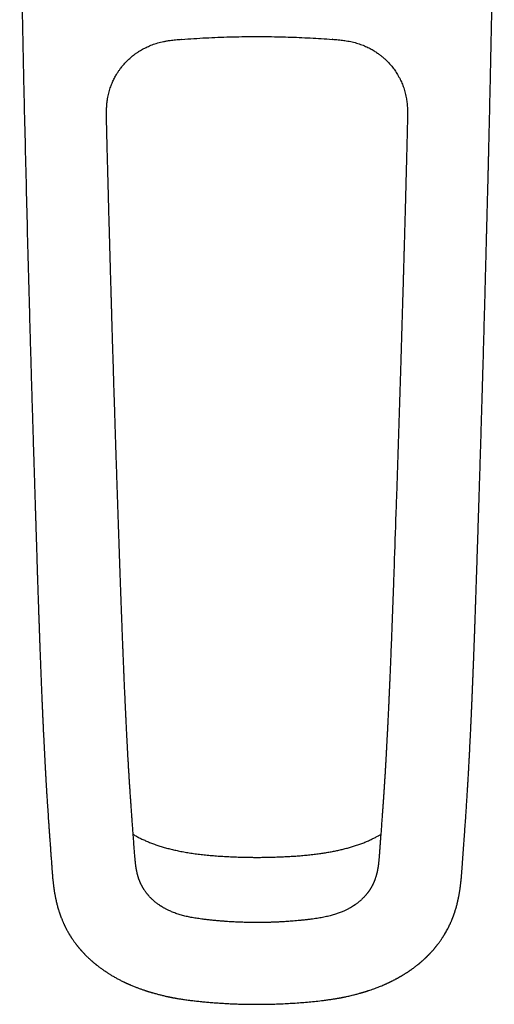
# Model space of a CAD drawing. Header units: millimetres. Extents: x 8 to 763, y 12 to 958.
# Tile 1 of 35: x 291 to 338, y 329 to 427. Entities that reach past the tile are written whole.
import ezdxf

# ---------------------------------------------------------------- set-up
doc = ezdxf.new("R2010")
doc.units = ezdxf.units.MM

msp = doc.modelspace()

# ---------------------------------------------------------------- linework, layer by layer
at = {"color": 7, "linetype": 'Continuous', "lineweight": 30}
for p, q in [((306.738, 424.615), (306.743, 424.61)), ((321.645, 424.616), (321.64, 424.61)), ((329.069, 416.444), (329.068, 416.444)), ((302.1, 343.947), (302.099, 343.952)), ((326.284, 343.952), (326.284, 343.948)), ((334.475, 342.653), (334.475, 342.656)), ((308.868, 337.597), (308.869, 337.597)), ((319.514, 337.597), (319.513, 337.597)), ((307.629, 329.575), (307.628, 329.575)), ((320.754, 329.575), (320.754, 329.575))]:
    msp.add_line(p, q, dxfattribs=at)
for points, knots in [([(290.723, 441.601), (290.727, 441.328), (290.736, 440.709), (290.751, 439.737), (290.767, 438.68), (290.785, 437.59), (290.803, 436.466), (290.823, 435.309), (290.843, 434.134), (290.864, 432.942), (290.886, 431.733), (290.908, 430.507), (290.931, 429.264), (290.955, 428.004), (290.98, 426.727), (291.006, 425.432), (291.032, 424.121), (291.06, 422.818), (291.087, 421.524), (291.115, 420.24), (291.143, 418.941), (291.173, 417.627), (291.193, 416.746), (291.204, 416.303)], [0, 0, 0, 0, 0.032284, 0.073435, 0.115203, 0.157589, 0.202656, 0.2484, 0.294823, 0.341924, 0.389704, 0.438161, 0.487298, 0.537114, 0.58761, 0.638786, 0.690641, 0.743176, 0.793332, 0.844092, 0.895457, 0.947426, 1, 1, 1, 1]), ([(337.179, 416.303), (337.189, 416.752), (337.21, 417.644), (337.24, 418.974), (337.269, 420.288), (337.297, 421.587), (337.324, 422.871), (337.35, 424.138), (337.376, 425.39), (337.401, 426.646), (337.425, 427.905), (337.449, 429.167), (337.473, 430.411), (337.495, 431.638), (337.517, 432.849), (337.538, 434.042), (337.558, 435.218), (337.578, 436.377), (337.596, 437.518), (337.614, 438.643), (337.632, 439.751), (337.647, 440.734), (337.656, 441.349), (337.66, 441.601)], [0, 0, 0, 0, 0.053222, 0.105824, 0.157806, 0.209169, 0.259912, 0.310036, 0.35954, 0.408425, 0.458974, 0.508842, 0.558032, 0.606543, 0.654375, 0.701528, 0.748004, 0.793801, 0.838921, 0.883362, 0.927126, 0.970212, 1, 1, 1, 1]), ([(299.314, 416.444), (299.312, 416.546), (299.307, 416.745), (299.303, 417.036), (299.303, 417.312), (299.308, 417.576), (299.318, 417.827), (299.334, 418.067), (299.355, 418.296), (299.382, 418.517), (299.418, 418.758), (299.467, 419.018), (299.529, 419.293), (299.6, 419.554), (299.677, 419.8), (299.761, 420.036), (299.85, 420.262), (299.945, 420.477), (300.041, 420.677), (300.138, 420.863), (300.234, 421.034), (300.326, 421.189), (300.414, 421.329), (300.497, 421.454), (300.578, 421.571), (300.663, 421.688), (300.758, 421.813), (300.865, 421.949), (300.987, 422.094), (301.122, 422.245), (301.27, 422.402), (301.433, 422.564), (301.607, 422.725), (301.793, 422.886), (301.989, 423.044), (302.201, 423.202), (302.429, 423.359), (302.656, 423.502), (302.881, 423.633), (303.102, 423.75), (303.334, 423.863), (303.577, 423.971), (303.831, 424.072), (304.098, 424.165), (304.374, 424.251), (304.661, 424.328), (304.959, 424.395), (305.27, 424.454), (305.572, 424.5), (305.862, 424.536), (306.142, 424.565), (306.435, 424.592), (306.635, 424.607), (306.738, 424.614)], [0, 0, 0, 0, 0.0244846, 0.0476602, 0.0696797, 0.0906847, 0.1108063, 0.1298266, 0.1482023, 0.165961, 0.1831329, 0.2067025, 0.2292093, 0.250719, 0.2712817, 0.2909107, 0.3107165, 0.3294861, 0.3472242, 0.3639338, 0.3796172, 0.3942756, 0.4071583, 0.4191307, 0.4302052, 0.4415044, 0.4537568, 0.4677949, 0.482909, 0.4991018, 0.5163667, 0.5346892, 0.5540689, 0.5733095, 0.5934901, 0.6146106, 0.6366715, 0.6596732, 0.6790362, 0.6990203, 0.7196268, 0.7408571, 0.7627204, 0.7852579, 0.8085226, 0.8320845, 0.8564618, 0.8817165, 0.9079753, 0.9294748, 0.9518829, 0.9753412, 1, 1, 1, 1]), ([(306.743, 424.609), (307.139, 424.637), (307.932, 424.693), (309.123, 424.759), (310.315, 424.813), (311.507, 424.851), (312.7, 424.876), (313.893, 424.887), (315.053, 424.883), (316.179, 424.867), (317.273, 424.84), (318.366, 424.8), (319.458, 424.749), (320.549, 424.686), (321.276, 424.635), (321.64, 424.609)], [0, 0, 0, 0, 0.080005, 0.160007, 0.240008, 0.320006, 0.400003, 0.48, 0.559996, 0.633327, 0.706658, 0.779991, 0.853325, 0.926662, 1, 1, 1, 1]), ([(321.645, 424.614), (321.745, 424.607), (321.942, 424.592), (322.228, 424.566), (322.5, 424.538), (322.759, 424.506), (323.031, 424.467), (323.314, 424.417), (323.608, 424.355), (323.892, 424.283), (324.168, 424.203), (324.434, 424.114), (324.686, 424.019), (324.922, 423.92), (325.149, 423.815), (325.365, 423.706), (325.571, 423.593), (325.762, 423.48), (325.938, 423.368), (326.1, 423.258), (326.246, 423.154), (326.378, 423.055), (326.495, 422.962), (326.606, 422.871), (326.716, 422.777), (326.833, 422.672), (326.959, 422.554), (327.094, 422.42), (327.234, 422.274), (327.379, 422.113), (327.527, 421.937), (327.674, 421.75), (327.819, 421.552), (327.96, 421.343), (328.1, 421.118), (328.237, 420.878), (328.36, 420.639), (328.471, 420.403), (328.569, 420.173), (328.66, 419.931), (328.745, 419.678), (328.822, 419.414), (328.89, 419.139), (328.944, 418.874), (328.986, 418.62), (329.018, 418.379), (329.044, 418.129), (329.062, 417.872), (329.074, 417.607), (329.079, 417.333), (329.079, 417.049), (329.075, 416.751), (329.071, 416.548), (329.068, 416.444)], [0, 0, 0, 0, 0.024216, 0.047151, 0.068957, 0.089773, 0.109729, 0.134756, 0.158688, 0.181592, 0.205062, 0.227488, 0.248928, 0.269428, 0.289011, 0.308779, 0.327519, 0.34523, 0.361913, 0.377568, 0.392194, 0.405043, 0.416977, 0.42802, 0.439362, 0.451652, 0.465726, 0.48087, 0.497089, 0.514374, 0.532712, 0.552103, 0.57135, 0.591533, 0.612655, 0.634717, 0.657722, 0.677094, 0.697095, 0.717731, 0.739009, 0.760935, 0.783544, 0.806898, 0.825772, 0.845181, 0.865161, 0.885742, 0.907015, 0.928713, 0.951346, 0.975058, 1, 1, 1, 1]), ([(291.205, 416.303), (291.205, 416.303), (291.204, 416.303), (291.209, 416.302), (291.213, 416.302)], [0, 0, 0, 0, 0.373022, 1, 1, 1, 1]), ([(291.211, 416.302), (291.285, 413.224), (291.396, 408.588), (291.55, 402.394), (291.635, 399.279), (291.677, 397.721)], [0, 0, 0, 0, 0.496997, 0.748498, 1, 1, 1, 1]), ([(302.101, 343.952), (302.087, 344.143), (302.058, 344.52), (302.016, 345.079), (301.976, 345.625), (301.936, 346.158), (301.897, 346.676), (301.86, 347.178), (301.824, 347.665), (301.789, 348.142), (301.756, 348.612), (301.723, 349.076), (301.692, 349.533), (301.661, 349.981), (301.632, 350.418), (301.605, 350.846), (301.578, 351.263), (301.553, 351.669), (301.528, 352.064), (301.505, 352.448), (301.483, 352.82), (301.463, 353.179), (301.443, 353.527), (301.424, 353.862), (301.406, 354.195), (301.388, 354.524), (301.37, 354.848), (301.354, 355.157), (301.339, 355.449), (301.325, 355.721), (301.312, 355.974), (301.3, 356.213), (301.288, 356.446), (301.277, 356.678), (301.265, 356.909), (301.254, 357.139), (301.243, 357.368), (301.224, 357.758), (301.198, 358.305), (301.167, 358.983), (301.138, 359.627), (301.111, 360.239), (301.084, 360.842), (301.061, 361.374), (301.042, 361.841), (301.024, 362.252), (301.007, 362.677), (300.989, 363.116), (300.97, 363.569), (300.952, 364.027), (300.933, 364.489), (300.915, 364.955), (300.896, 365.433), (300.877, 365.924), (300.858, 366.438), (300.837, 366.976), (300.816, 367.537), (300.795, 368.113), (300.773, 368.702), (300.751, 369.306), (300.729, 369.912), (300.707, 370.519), (300.686, 371.127), (300.664, 371.747), (300.642, 372.38), (300.619, 373.025), (300.596, 373.677), (300.574, 374.328), (300.551, 374.972), (300.53, 375.606), (300.506, 376.294), (300.481, 377.032), (300.454, 377.819), (300.427, 378.603), (300.401, 379.383), (300.375, 380.158), (300.35, 380.915), (300.325, 381.653), (300.302, 382.374), (300.279, 383.077), (300.257, 383.743), (300.236, 384.374), (300.217, 384.97), (300.198, 385.551), (300.18, 386.117), (300.163, 386.668), (300.131, 387.657), (300.086, 389.089), (300.027, 390.969), (299.968, 392.892), (299.926, 394.277), (299.901, 395.127), (299.893, 395.403), (299.884, 395.691), (299.875, 395.993), (299.866, 396.308), (299.856, 396.636), (299.846, 396.977), (299.835, 397.331), (299.825, 397.698), (299.814, 398.079), (299.802, 398.473), (299.789, 398.905), (299.776, 399.377), (299.761, 399.892), (299.745, 400.425), (299.73, 400.962), (299.715, 401.502), (299.699, 402.044), (299.683, 402.601), (299.667, 403.175), (299.651, 403.764), (299.634, 404.368), (299.617, 404.971), (299.6, 405.57), (299.584, 406.166), (299.567, 406.774), (299.55, 407.396), (299.533, 408.031), (299.516, 408.679), (299.498, 409.34), (299.48, 410.015), (299.462, 410.702), (299.444, 411.403), (299.425, 412.117), (299.405, 412.888), (299.384, 413.719), (299.361, 414.611), (299.338, 415.522), (299.323, 416.134), (299.315, 416.444)], [0, 0, 0, 0, 0.00876, 0.017328, 0.025705, 0.033891, 0.041882, 0.04954, 0.057009, 0.064289, 0.071379, 0.07842, 0.085264, 0.091915, 0.098373, 0.104638, 0.11071, 0.11659, 0.122278, 0.127772, 0.133074, 0.138184, 0.143101, 0.147826, 0.152359, 0.157123, 0.161656, 0.165955, 0.170023, 0.173857, 0.177293, 0.180546, 0.183764, 0.186966, 0.190154, 0.193326, 0.196484, 0.199626, 0.209404, 0.219033, 0.227504, 0.235855, 0.244088, 0.252201, 0.257614, 0.263211, 0.268998, 0.274976, 0.281143, 0.2875, 0.293669, 0.300007, 0.306514, 0.31319, 0.320035, 0.327481, 0.335117, 0.342943, 0.350961, 0.35917, 0.367569, 0.375664, 0.383929, 0.392364, 0.400969, 0.409743, 0.418676, 0.427557, 0.436308, 0.444931, 0.453423, 0.464347, 0.475049, 0.485528, 0.496309, 0.506844, 0.517134, 0.527177, 0.536975, 0.546527, 0.555833, 0.564147, 0.572255, 0.580155, 0.587849, 0.595336, 0.602616, 0.628174, 0.65373, 0.679286, 0.706608, 0.710201, 0.713944, 0.717866, 0.721966, 0.726245, 0.730703, 0.735339, 0.740155, 0.745148, 0.750321, 0.755672, 0.761202, 0.767949, 0.774943, 0.782187, 0.789678, 0.796833, 0.804201, 0.811782, 0.819575, 0.827581, 0.8358, 0.844231, 0.852146, 0.860241, 0.868514, 0.876965, 0.885596, 0.894405, 0.903392, 0.912559, 0.921904, 0.931428, 0.94113, 0.951011, 0.962886, 0.975009, 0.987381, 1, 1, 1, 1]), ([(329.067, 416.444), (329.06, 416.178), (329.047, 415.651), (329.028, 414.869), (329.008, 414.104), (328.989, 413.354), (328.97, 412.625), (328.952, 411.916), (328.934, 411.227), (328.917, 410.554), (328.899, 409.892), (328.882, 409.242), (328.865, 408.603), (328.848, 407.981), (328.832, 407.375), (328.816, 406.785), (328.8, 406.211), (328.785, 405.654), (328.77, 405.113), (328.755, 404.588), (328.741, 404.079), (328.727, 403.587), (328.714, 403.11), (328.701, 402.651), (328.689, 402.219), (328.677, 401.814), (328.667, 401.435), (328.656, 401.07), (328.646, 400.719), (328.636, 400.381), (328.62, 399.795), (328.595, 398.954), (328.563, 397.851), (328.53, 396.739), (328.497, 395.619), (328.463, 394.49), (328.429, 393.353), (328.384, 391.904), (328.33, 390.143), (328.265, 388.075), (328.199, 386.005), (328.132, 383.935), (328.064, 381.865), (327.995, 379.795), (327.891, 376.692), (327.798, 374.007), (327.718, 371.735), (327.689, 370.904), (327.659, 370.06), (327.628, 369.203), (327.596, 368.332), (327.564, 367.449), (327.53, 366.552), (327.495, 365.643), (327.46, 364.72), (327.428, 363.924), (327.401, 363.258), (327.379, 362.724), (327.357, 362.192), (327.336, 361.669), (327.314, 361.162), (327.293, 360.672), (327.273, 360.213), (327.254, 359.783), (327.235, 359.383), (327.218, 358.997), (327.201, 358.625), (327.184, 358.267), (327.168, 357.924), (327.153, 357.616), (327.14, 357.344), (327.128, 357.103), (327.116, 356.872), (327.105, 356.648), (327.094, 356.426), (327.083, 356.2), (327.07, 355.948), (327.055, 355.669), (327.039, 355.362), (327.022, 355.038), (327.004, 354.699), (326.985, 354.344), (326.965, 353.981), (326.945, 353.612), (326.923, 353.236), (326.901, 352.854), (326.879, 352.474), (326.855, 352.07), (326.829, 351.646), (326.801, 351.205), (326.774, 350.781), (326.747, 350.374), (326.725, 350.039), (326.707, 349.771), (326.693, 349.568), (326.679, 349.368), (326.667, 349.183), (326.654, 349.006), (326.642, 348.831), (326.629, 348.645), (326.615, 348.445), (326.6, 348.233), (326.583, 348.006), (326.566, 347.768), (326.548, 347.517), (326.529, 347.256), (326.508, 346.984), (326.488, 346.701), (326.466, 346.407), (326.443, 346.098), (326.419, 345.774), (326.393, 345.436), (326.367, 345.085), (326.339, 344.721), (326.311, 344.344), (326.292, 344.085), (326.281, 343.951), (326.281, 343.948)], [0, 0, 0, 0, 0.010846, 0.021473, 0.031879, 0.042066, 0.052033, 0.061607, 0.07097, 0.08012, 0.089058, 0.09796, 0.106641, 0.115101, 0.123341, 0.131359, 0.139156, 0.146732, 0.154088, 0.161222, 0.168136, 0.174828, 0.1813, 0.187551, 0.193581, 0.198914, 0.204061, 0.209023, 0.213799, 0.21839, 0.222795, 0.237681, 0.252677, 0.267789, 0.283016, 0.29836, 0.31382, 0.329396, 0.357468, 0.385607, 0.413745, 0.441884, 0.470024, 0.498166, 0.526317, 0.596577, 0.607691, 0.618984, 0.630457, 0.642112, 0.653947, 0.665962, 0.678156, 0.690527, 0.703077, 0.715804, 0.723024, 0.7303, 0.737617, 0.744766, 0.751684, 0.758373, 0.764834, 0.770497, 0.77597, 0.781254, 0.786348, 0.791252, 0.795966, 0.80049, 0.803911, 0.807214, 0.810401, 0.81347, 0.816452, 0.819562, 0.822841, 0.826881, 0.831151, 0.835651, 0.840381, 0.845341, 0.850532, 0.855636, 0.860945, 0.866444, 0.871894, 0.877219, 0.883816, 0.890207, 0.896393, 0.902374, 0.908151, 0.911242, 0.914272, 0.91724, 0.920161, 0.922595, 0.925217, 0.928026, 0.931024, 0.934269, 0.937709, 0.941343, 0.945173, 0.949199, 0.953342, 0.957674, 0.962194, 0.966903, 0.971901, 0.977096, 0.982487, 0.988073, 0.993854, 0.999831, 1, 1, 1, 1]), ([(336.705, 397.721), (336.71, 397.916), (336.721, 398.301), (336.736, 398.872), (336.75, 399.428), (336.765, 399.971), (336.778, 400.5), (336.792, 401.015), (336.805, 401.533), (336.818, 402.051), (336.832, 402.57), (336.844, 403.072), (336.857, 403.557), (336.869, 404.026), (336.88, 404.477), (336.892, 404.912), (336.902, 405.33), (336.913, 405.732), (336.923, 406.114), (336.932, 406.478), (336.942, 406.823), (336.951, 407.153), (336.959, 407.447), (336.966, 407.709), (336.972, 407.94), (336.978, 408.161), (336.984, 408.374), (336.99, 408.591), (336.996, 408.818), (337.003, 409.062), (337.01, 409.325), (337.017, 409.61), (337.025, 409.915), (337.033, 410.238), (337.041, 410.579), (337.05, 410.937), (337.06, 411.312), (337.069, 411.704), (337.079, 412.114), (337.089, 412.541), (337.1, 412.986), (337.111, 413.448), (337.122, 413.918), (337.134, 414.394), (337.145, 414.878), (337.157, 415.376), (337.168, 415.853), (337.175, 416.164), (337.179, 416.303)], [0, 0, 0, 0, 0.031441, 0.062135, 0.092082, 0.121284, 0.149739, 0.177448, 0.204411, 0.233209, 0.261106, 0.288101, 0.314195, 0.339389, 0.363682, 0.387076, 0.409571, 0.431167, 0.451866, 0.471323, 0.489916, 0.507646, 0.524514, 0.537546, 0.550015, 0.561921, 0.573267, 0.584712, 0.596996, 0.610123, 0.624092, 0.639632, 0.656099, 0.673495, 0.691819, 0.711074, 0.731259, 0.752374, 0.774421, 0.797399, 0.821309, 0.846151, 0.871926, 0.897082, 0.923067, 0.949882, 0.977526, 1, 1, 1, 1]), ([(291.677, 397.721), (291.685, 397.432), (291.702, 396.859), (291.726, 396.007), (291.75, 395.17), (291.773, 394.348), (291.797, 393.54), (291.82, 392.747), (291.843, 391.944), (291.867, 391.132), (291.892, 390.311), (291.916, 389.508), (291.939, 388.724), (291.962, 387.957), (291.985, 387.208), (292.007, 386.477), (292.029, 385.765), (292.05, 385.07), (292.071, 384.397), (292.091, 383.745), (292.111, 383.115), (292.13, 382.502), (292.149, 381.903), (292.167, 381.319), (292.185, 380.748), (292.202, 380.195), (292.219, 379.661), (292.235, 379.147), (292.25, 378.654), (292.265, 378.182), (292.28, 377.726), (292.293, 377.286), (292.307, 376.86), (292.32, 376.449), (292.332, 376.057), (292.344, 375.682), (292.355, 375.326), (292.366, 374.988), (292.376, 374.667), (292.385, 374.365), (292.394, 374.082), (292.402, 373.816), (292.41, 373.567), (292.417, 373.339), (292.423, 373.129), (292.429, 372.937), (292.434, 372.763), (292.438, 372.615), (292.442, 372.491), (292.445, 372.389), (292.448, 372.293), (292.451, 372.194), (292.454, 372.085), (292.458, 371.962), (292.462, 371.827), (292.467, 371.679), (292.472, 371.516), (292.478, 371.338), (292.484, 371.145), (292.491, 370.939), (292.498, 370.718), (292.506, 370.485), (292.514, 370.24), (292.523, 369.982), (292.532, 369.711), (292.542, 369.425), (292.552, 369.122), (292.563, 368.804), (292.574, 368.471), (292.586, 368.125), (292.598, 367.764), (292.611, 367.389), (292.625, 366.995), (292.64, 366.584), (292.655, 366.161), (292.67, 365.737), (292.685, 365.318), (292.7, 364.905), (292.715, 364.499), (292.732, 364.05), (292.75, 363.561), (292.77, 363.034), (292.79, 362.519), (292.811, 361.985), (292.833, 361.434), (292.856, 360.868), (292.878, 360.32), (292.9, 359.789), (292.922, 359.275), (292.943, 358.779), (292.964, 358.301), (292.984, 357.84), (293.004, 357.397), (293.023, 356.971), (293.042, 356.563), (293.06, 356.18), (293.077, 355.819), (293.094, 355.476), (293.11, 355.14), (293.127, 354.807), (293.149, 354.368), (293.176, 353.825), (293.202, 353.346), (293.218, 353.039), (293.226, 352.898), (293.233, 352.758), (293.241, 352.619), (293.248, 352.484), (293.255, 352.358), (293.262, 352.243), (293.267, 352.141), (293.273, 352.05), (293.277, 351.971), (293.281, 351.904), (293.284, 351.843), (293.288, 351.783), (293.292, 351.714), (293.296, 351.635), (293.301, 351.544), (293.307, 351.444), (293.314, 351.334), (293.32, 351.217), (293.328, 351.09), (293.336, 350.953), (293.345, 350.802), (293.355, 350.638), (293.366, 350.459), (293.377, 350.267), (293.39, 350.061), (293.404, 349.838), (293.419, 349.597), (293.435, 349.338), (293.453, 349.066), (293.472, 348.779), (293.491, 348.48), (293.512, 348.172), (293.533, 347.857), (293.555, 347.535), (293.578, 347.203), (293.602, 346.859), (293.627, 346.504), (293.654, 346.139), (293.68, 345.763), (293.709, 345.369), (293.739, 344.957), (293.77, 344.524), (293.802, 344.077), (293.836, 343.615), (293.871, 343.138), (293.894, 342.815), (293.906, 342.652)], [0, 0, 0, 0, 0.015424, 0.030584, 0.045481, 0.060113, 0.074482, 0.088587, 0.102427, 0.117347, 0.131947, 0.146228, 0.160189, 0.17383, 0.187152, 0.200154, 0.212836, 0.225199, 0.237242, 0.248758, 0.259968, 0.27087, 0.281465, 0.291936, 0.302088, 0.311919, 0.321431, 0.330623, 0.339339, 0.347746, 0.355844, 0.363633, 0.371262, 0.37857, 0.385555, 0.392219, 0.398562, 0.404585, 0.410288, 0.415661, 0.420715, 0.425451, 0.42987, 0.433971, 0.43769, 0.441104, 0.444212, 0.447015, 0.449039, 0.450868, 0.452508, 0.454238, 0.456212, 0.458389, 0.460802, 0.463453, 0.466342, 0.469527, 0.47296, 0.47664, 0.480568, 0.484743, 0.489086, 0.493669, 0.498493, 0.503557, 0.508972, 0.514639, 0.520557, 0.526727, 0.533149, 0.539823, 0.54675, 0.554155, 0.561785, 0.569354, 0.576812, 0.584158, 0.591393, 0.598515, 0.608125, 0.617523, 0.626709, 0.635683, 0.646089, 0.656192, 0.665992, 0.675487, 0.684678, 0.693564, 0.702144, 0.710418, 0.718386, 0.726048, 0.733403, 0.740451, 0.746815, 0.752968, 0.759064, 0.76511, 0.771104, 0.783083, 0.794848, 0.797459, 0.800059, 0.802649, 0.805227, 0.807767, 0.810114, 0.812241, 0.814148, 0.815835, 0.817303, 0.81855, 0.819593, 0.820687, 0.821924, 0.823449, 0.825148, 0.82702, 0.829065, 0.831315, 0.833623, 0.8362, 0.839046, 0.84216, 0.845543, 0.849195, 0.853115, 0.857304, 0.861981, 0.866954, 0.872222, 0.877781, 0.883624, 0.889748, 0.895853, 0.902208, 0.908811, 0.915656, 0.922739, 0.930055, 0.937597, 0.945362, 0.95375, 0.962412, 0.971369, 0.980622, 0.990165, 1, 1, 1, 1]), ([(334.476, 342.653), (334.492, 342.869), (334.523, 343.295), (334.569, 343.927), (334.614, 344.543), (334.657, 345.144), (334.699, 345.729), (334.74, 346.299), (334.78, 346.858), (334.818, 347.408), (334.854, 347.931), (334.887, 348.427), (334.918, 348.897), (334.948, 349.36), (334.977, 349.814), (335.004, 350.259), (335.031, 350.695), (335.056, 351.12), (335.081, 351.554), (335.107, 351.996), (335.132, 352.443), (335.155, 352.877), (335.178, 353.295), (335.199, 353.695), (335.219, 354.078), (335.237, 354.444), (335.255, 354.794), (335.271, 355.118), (335.285, 355.415), (335.299, 355.689), (335.311, 355.949), (335.323, 356.197), (335.334, 356.431), (335.344, 356.65), (335.353, 356.854), (335.362, 357.047), (335.37, 357.227), (335.378, 357.395), (335.385, 357.545), (335.391, 357.678), (335.396, 357.794), (335.4, 357.885), (335.403, 357.953), (335.405, 358.003), (335.407, 358.052), (335.41, 358.105), (335.413, 358.17), (335.416, 358.246), (335.42, 358.339), (335.425, 358.451), (335.431, 358.583), (335.437, 358.73), (335.444, 358.893), (335.451, 359.064), (335.462, 359.316), (335.476, 359.64), (335.493, 360.05), (335.51, 360.463), (335.527, 360.879), (335.543, 361.279), (335.556, 361.605), (335.566, 361.861), (335.574, 362.052), (335.581, 362.238), (335.588, 362.42), (335.595, 362.6), (335.602, 362.791), (335.61, 362.999), (335.619, 363.226), (335.628, 363.468), (335.638, 363.724), (335.648, 363.993), (335.659, 364.275), (335.669, 364.569), (335.681, 364.876), (335.693, 365.2), (335.705, 365.54), (335.718, 365.897), (335.731, 366.269), (335.745, 366.654), (335.759, 367.054), (335.774, 367.469), (335.788, 367.897), (335.804, 368.34), (335.819, 368.798), (335.836, 369.269), (335.852, 369.755), (335.869, 370.255), (335.886, 370.769), (335.904, 371.315), (335.924, 371.895), (335.944, 372.51), (335.965, 373.141), (335.986, 373.79), (336.007, 374.435), (336.027, 375.075), (336.048, 375.709), (336.069, 376.357), (336.09, 377.02), (336.112, 377.693), (336.133, 378.376), (336.155, 379.069), (336.177, 379.776), (336.2, 380.502), (336.223, 381.247), (336.247, 382.012), (336.271, 382.791), (336.295, 383.584), (336.32, 384.392), (336.344, 385.214), (336.369, 386.05), (336.395, 386.902), (336.42, 387.767), (336.446, 388.647), (336.473, 389.541), (336.499, 390.45), (336.525, 391.373), (336.553, 392.343), (336.582, 393.36), (336.612, 394.426), (336.642, 395.509), (336.673, 396.609), (336.693, 397.349), (336.703, 397.721)], [0, 0, 0, 0, 0.012949, 0.025598, 0.037941, 0.04998, 0.061764, 0.073133, 0.084298, 0.095244, 0.105959, 0.115321, 0.124486, 0.13344, 0.142164, 0.150657, 0.158919, 0.166951, 0.174755, 0.183372, 0.191689, 0.199699, 0.207401, 0.214796, 0.221761, 0.228431, 0.234806, 0.240886, 0.246068, 0.251015, 0.25573, 0.260213, 0.264444, 0.268399, 0.272079, 0.275485, 0.278808, 0.281822, 0.284525, 0.28692, 0.289004, 0.29078, 0.291802, 0.292684, 0.293469, 0.294418, 0.295573, 0.296933, 0.2985, 0.300589, 0.302957, 0.305606, 0.308534, 0.311687, 0.314829, 0.322074, 0.329097, 0.336808, 0.344232, 0.351371, 0.358224, 0.3617, 0.365099, 0.368419, 0.371661, 0.374826, 0.378085, 0.381881, 0.385933, 0.390243, 0.39481, 0.399633, 0.40462, 0.409854, 0.415336, 0.421064, 0.427162, 0.433518, 0.440129, 0.446996, 0.454119, 0.461496, 0.469128, 0.477014, 0.485154, 0.493547, 0.502192, 0.51109, 0.520239, 0.529639, 0.540271, 0.551207, 0.56245, 0.573999, 0.585856, 0.596879, 0.608158, 0.619694, 0.631489, 0.643542, 0.655631, 0.667968, 0.680553, 0.693386, 0.706735, 0.720342, 0.734205, 0.748323, 0.762697, 0.777329, 0.792217, 0.807363, 0.822765, 0.838425, 0.854341, 0.870515, 0.886945, 0.903632, 0.922285, 0.941248, 0.960521, 0.980106, 1, 1, 1, 1]), ([(301.948, 345.992), (301.976, 345.975), (302.113, 345.892), (302.37, 345.753), (302.721, 345.572), (303.088, 345.4), (303.47, 345.235), (303.866, 345.079), (304.276, 344.932), (304.701, 344.795), (305.139, 344.667), (305.59, 344.549), (306.054, 344.439), (306.551, 344.334), (307.08, 344.235), (307.643, 344.143), (308.221, 344.061), (308.813, 343.989), (309.419, 343.926), (310.039, 343.873), (310.655, 343.83), (311.265, 343.796), (311.869, 343.768), (312.484, 343.745), (313.111, 343.729), (313.681, 343.72), (314.042, 343.72), (314.191, 343.719)], [0, 0, 0, 0, 0.007688, 0.038239, 0.069608, 0.101798, 0.134804, 0.168618, 0.20323, 0.238647, 0.274882, 0.31194, 0.34982, 0.388516, 0.432812, 0.478127, 0.524467, 0.571835, 0.620226, 0.669644, 0.720093, 0.767246, 0.815264, 0.864146, 0.913892, 0.964505, 1, 1, 1, 1]), ([(314.191, 343.72), (314.352, 343.72), (314.735, 343.72), (315.338, 343.73), (315.995, 343.748), (316.639, 343.773), (317.269, 343.804), (317.875, 343.84), (318.457, 343.883), (319.015, 343.932), (319.56, 343.988), (320.094, 344.052), (320.599, 344.122), (321.078, 344.198), (321.529, 344.277), (321.97, 344.363), (322.401, 344.456), (322.82, 344.556), (323.227, 344.663), (323.635, 344.781), (324.043, 344.911), (324.45, 345.054), (324.841, 345.206), (325.217, 345.365), (325.567, 345.527), (325.892, 345.69), (326.177, 345.842), (326.355, 345.945), (326.435, 345.992)], [0, 0, 0, 0, 0.0382389, 0.0914383, 0.1436153, 0.194772, 0.2449099, 0.294026, 0.3393976, 0.3838607, 0.4274194, 0.4700757, 0.5118272, 0.5489984, 0.5854248, 0.621111, 0.6560593, 0.6902616, 0.7237125, 0.7564115, 0.7915166, 0.8257277, 0.8590542, 0.8914879, 0.9230197, 0.950899, 0.9780288, 1, 1, 1, 1]), ([(308.868, 337.599), (308.771, 337.611), (308.58, 337.635), (308.302, 337.675), (308.037, 337.716), (307.786, 337.76), (307.546, 337.806), (307.306, 337.856), (307.066, 337.912), (306.828, 337.973), (306.604, 338.037), (306.382, 338.106), (306.163, 338.18), (305.949, 338.26), (305.752, 338.34), (305.573, 338.418), (305.411, 338.494), (305.271, 338.563), (305.151, 338.626), (305.049, 338.681), (304.958, 338.732), (304.878, 338.779), (304.815, 338.817), (304.768, 338.846), (304.732, 338.869), (304.693, 338.893), (304.648, 338.922), (304.595, 338.957), (304.533, 338.999), (304.441, 339.062), (304.325, 339.147), (304.191, 339.25), (304.063, 339.354), (303.944, 339.456), (303.833, 339.558), (303.729, 339.658), (303.64, 339.749), (303.565, 339.829), (303.502, 339.899), (303.443, 339.966), (303.389, 340.031), (303.34, 340.091), (303.292, 340.15), (303.242, 340.215), (303.186, 340.291), (303.124, 340.377), (303.071, 340.456), (303.03, 340.519), (303.003, 340.561), (302.981, 340.595), (302.965, 340.622), (302.95, 340.647), (302.933, 340.675), (302.91, 340.713), (302.884, 340.759), (302.854, 340.812), (302.825, 340.865), (302.798, 340.916), (302.773, 340.964), (302.748, 341.014), (302.724, 341.062), (302.704, 341.104), (302.689, 341.136), (302.678, 341.16), (302.668, 341.182), (302.657, 341.206), (302.645, 341.234), (302.628, 341.274), (302.606, 341.325), (302.58, 341.388), (302.555, 341.452), (302.532, 341.514), (302.51, 341.576), (302.488, 341.638), (302.468, 341.698), (302.451, 341.752), (302.438, 341.796), (302.428, 341.828), (302.42, 341.855), (302.412, 341.885), (302.401, 341.921), (302.39, 341.964), (302.374, 342.025), (302.355, 342.099), (302.335, 342.185), (302.316, 342.27), (302.3, 342.348), (302.286, 342.416), (302.277, 342.468), (302.269, 342.51), (302.262, 342.548), (302.255, 342.589), (302.247, 342.636), (302.239, 342.688), (302.229, 342.749), (302.219, 342.82), (302.208, 342.899), (302.196, 342.986), (302.184, 343.079), (302.172, 343.183), (302.16, 343.297), (302.147, 343.42), (302.134, 343.554), (302.121, 343.698), (302.11, 343.83), (302.104, 343.914), (302.101, 343.947)], [0, 0, 0, 0, 0.026176, 0.051164, 0.075024, 0.097813, 0.119582, 0.14038, 0.163709, 0.185822, 0.20678, 0.226636, 0.248901, 0.269729, 0.289124, 0.307092, 0.323625, 0.338731, 0.350529, 0.361301, 0.371053, 0.37979, 0.387609, 0.3917, 0.395583, 0.399619, 0.404665, 0.410755, 0.417887, 0.426058, 0.442703, 0.459207, 0.475123, 0.490458, 0.50522, 0.519448, 0.533254, 0.542843, 0.552226, 0.561356, 0.569796, 0.577441, 0.584721, 0.592908, 0.602405, 0.61323, 0.625408, 0.631352, 0.636439, 0.640598, 0.643827, 0.646177, 0.649557, 0.654009, 0.659536, 0.666011, 0.672802, 0.678298, 0.683936, 0.689717, 0.695592, 0.700673, 0.704047, 0.706638, 0.708899, 0.711607, 0.714775, 0.718405, 0.725044, 0.732272, 0.739574, 0.746361, 0.753206, 0.760111, 0.76699, 0.773025, 0.778013, 0.781195, 0.783779, 0.786819, 0.790735, 0.795532, 0.800797, 0.810111, 0.819312, 0.828401, 0.836965, 0.844092, 0.849732, 0.853418, 0.857198, 0.861483, 0.866277, 0.871586, 0.877725, 0.885003, 0.893442, 0.90201, 0.911552, 0.922092, 0.933662, 0.946292, 0.959767, 0.974342, 0.990062, 1, 1, 1, 1]), ([(326.281, 343.952), (326.277, 343.899), (326.269, 343.798), (326.258, 343.653), (326.247, 343.523), (326.237, 343.407), (326.227, 343.303), (326.218, 343.212), (326.209, 343.133), (326.201, 343.066), (326.194, 343.011), (326.188, 342.961), (326.182, 342.913), (326.175, 342.861), (326.167, 342.806), (326.157, 342.744), (326.146, 342.674), (326.132, 342.589), (326.115, 342.494), (326.095, 342.391), (326.073, 342.288), (326.05, 342.187), (326.026, 342.09), (326.003, 342), (325.981, 341.922), (325.96, 341.849), (325.936, 341.772), (325.909, 341.686), (325.881, 341.606), (325.856, 341.535), (325.834, 341.476), (325.813, 341.422), (325.794, 341.375), (325.779, 341.337), (325.763, 341.299), (325.745, 341.258), (325.724, 341.21), (325.7, 341.156), (325.677, 341.107), (325.656, 341.062), (325.638, 341.025), (325.618, 340.986), (325.597, 340.944), (325.574, 340.9), (325.551, 340.858), (325.531, 340.821), (325.514, 340.79), (325.5, 340.765), (325.485, 340.74), (325.47, 340.713), (325.452, 340.683), (325.426, 340.64), (325.393, 340.586), (325.351, 340.52), (325.306, 340.452), (325.261, 340.385), (325.216, 340.323), (325.177, 340.269), (325.142, 340.222), (325.116, 340.188), (325.097, 340.164), (325.081, 340.144), (325.064, 340.122), (325.042, 340.094), (325.014, 340.061), (324.982, 340.022), (324.945, 339.978), (324.891, 339.916), (324.822, 339.84), (324.741, 339.753), (324.664, 339.675), (324.59, 339.603), (324.515, 339.532), (324.436, 339.461), (324.352, 339.387), (324.262, 339.312), (324.166, 339.235), (324.068, 339.16), (323.985, 339.099), (323.918, 339.051), (323.866, 339.015), (323.817, 338.982), (323.773, 338.952), (323.735, 338.927), (323.704, 338.907), (323.679, 338.891), (323.647, 338.87), (323.599, 338.841), (323.532, 338.8), (323.457, 338.755), (323.372, 338.707), (323.279, 338.655), (323.172, 338.598), (323.05, 338.536), (322.914, 338.47), (322.763, 338.401), (322.598, 338.33), (322.416, 338.257), (322.228, 338.187), (322.036, 338.121), (321.84, 338.059), (321.631, 337.997), (321.409, 337.937), (321.172, 337.88), (320.925, 337.826), (320.669, 337.775), (320.402, 337.728), (320.121, 337.684), (319.823, 337.641), (319.618, 337.615), (319.513, 337.602)], [0, 0, 0, 0, 0.016111, 0.030702, 0.043862, 0.055661, 0.066158, 0.0754, 0.083421, 0.090246, 0.095896, 0.100385, 0.105553, 0.110779, 0.116431, 0.122761, 0.130068, 0.13834, 0.149184, 0.160139, 0.170959, 0.181651, 0.192372, 0.202019, 0.210328, 0.217631, 0.225948, 0.235573, 0.24583, 0.25242, 0.259168, 0.265338, 0.270477, 0.27459, 0.278323, 0.28321, 0.288628, 0.294587, 0.30156, 0.305513, 0.309774, 0.314345, 0.319223, 0.324409, 0.329651, 0.334027, 0.337452, 0.340424, 0.3431, 0.346262, 0.349909, 0.35404, 0.361498, 0.369477, 0.377894, 0.386748, 0.394011, 0.401239, 0.407145, 0.411588, 0.414318, 0.416429, 0.419236, 0.422798, 0.427114, 0.432186, 0.438013, 0.444182, 0.456844, 0.468594, 0.479432, 0.489358, 0.499193, 0.509802, 0.520517, 0.531927, 0.544036, 0.556268, 0.567455, 0.573899, 0.579919, 0.585515, 0.590678, 0.595081, 0.598546, 0.601088, 0.6035, 0.609538, 0.616909, 0.625619, 0.634274, 0.644177, 0.655451, 0.668104, 0.682145, 0.697298, 0.713816, 0.731721, 0.751038, 0.768557, 0.787133, 0.806789, 0.827549, 0.849443, 0.872528, 0.895455, 0.919582, 0.944988, 0.971762, 1, 1, 1, 1]), ([(293.905, 342.656), (293.907, 342.617), (293.913, 342.543), (293.92, 342.44), (293.927, 342.35), (293.933, 342.275), (293.937, 342.214), (293.941, 342.168), (293.943, 342.135), (293.945, 342.116), (293.946, 342.103), (293.947, 342.092), (293.948, 342.078), (293.949, 342.061), (293.952, 342.032), (293.955, 341.987), (293.96, 341.924), (293.967, 341.849), (293.974, 341.761), (293.985, 341.638), (294, 341.488), (294.017, 341.321), (294.034, 341.169), (294.051, 341.031), (294.065, 340.913), (294.079, 340.813), (294.091, 340.722), (294.104, 340.626), (294.12, 340.521), (294.138, 340.406), (294.155, 340.297), (294.172, 340.194), (294.189, 340.1), (294.206, 340.002), (294.225, 339.902), (294.244, 339.806), (294.261, 339.718), (294.276, 339.646), (294.288, 339.588), (294.298, 339.542), (294.306, 339.504), (294.313, 339.474), (294.318, 339.451), (294.324, 339.427), (294.331, 339.396), (294.34, 339.353), (294.353, 339.3), (294.367, 339.242), (294.391, 339.142), (294.426, 339.003), (294.475, 338.823), (294.517, 338.674), (294.553, 338.556), (294.579, 338.471), (294.606, 338.383), (294.634, 338.298), (294.659, 338.222), (294.68, 338.16), (294.695, 338.117), (294.705, 338.088), (294.713, 338.065), (294.724, 338.035), (294.739, 337.994), (294.757, 337.943), (294.779, 337.883), (294.803, 337.819), (294.828, 337.755), (294.862, 337.667), (294.906, 337.558), (294.958, 337.434), (295.006, 337.323), (295.049, 337.225), (295.087, 337.141), (295.121, 337.069), (295.147, 337.014), (295.169, 336.967), (295.192, 336.921), (295.22, 336.863), (295.254, 336.795), (295.292, 336.72), (295.333, 336.641), (295.377, 336.558), (295.424, 336.472), (295.472, 336.385), (295.521, 336.299), (295.57, 336.214), (295.62, 336.129), (295.67, 336.047), (295.711, 335.98), (295.744, 335.928), (295.767, 335.891), (295.787, 335.859), (295.807, 335.828), (295.83, 335.793), (295.859, 335.749), (295.893, 335.698), (295.967, 335.587), (296.083, 335.42), (296.205, 335.254), (296.291, 335.14), (296.339, 335.077), (296.383, 335.021), (296.421, 334.973), (296.451, 334.935), (296.474, 334.906), (296.491, 334.885), (296.508, 334.865), (296.528, 334.84), (296.556, 334.806), (296.596, 334.758), (296.645, 334.7), (296.697, 334.638), (296.747, 334.581), (296.795, 334.526), (296.844, 334.471), (296.897, 334.412), (296.954, 334.35), (297.017, 334.281), (297.083, 334.212), (297.145, 334.147), (297.208, 334.083), (297.271, 334.018), (297.341, 333.949), (297.414, 333.877), (297.495, 333.8), (297.585, 333.715), (297.682, 333.625), (297.788, 333.53), (297.882, 333.447), (297.961, 333.379), (298.02, 333.328), (298.074, 333.283), (298.118, 333.246), (298.154, 333.217), (298.188, 333.189), (298.227, 333.157), (298.276, 333.117), (298.335, 333.07), (298.402, 333.017), (298.541, 332.909), (298.69, 332.797), (298.846, 332.685), (298.935, 332.622), (299.019, 332.563), (299.097, 332.509), (299.168, 332.461), (299.229, 332.42), (299.294, 332.377), (299.369, 332.328), (299.463, 332.267), (299.569, 332.2), (299.686, 332.128), (299.815, 332.049), (299.956, 331.966), (300.105, 331.881), (300.257, 331.795), (300.455, 331.687), (300.696, 331.561), (300.913, 331.453), (301.055, 331.385), (301.121, 331.354), (301.179, 331.326), (301.229, 331.303), (301.27, 331.284), (301.307, 331.267), (301.343, 331.25), (301.387, 331.231), (301.438, 331.208), (301.498, 331.181), (301.567, 331.151), (301.644, 331.117), (301.754, 331.07), (301.89, 331.013), (302.05, 330.948), (302.2, 330.889), (302.343, 330.834), (302.484, 330.781), (302.623, 330.73), (302.765, 330.679), (302.91, 330.629), (303.035, 330.587), (303.136, 330.553), (303.207, 330.53), (303.271, 330.51), (303.325, 330.492), (303.371, 330.478), (303.407, 330.467), (303.434, 330.458), (303.456, 330.451), (303.481, 330.444), (303.513, 330.434), (303.556, 330.421), (303.613, 330.404), (303.685, 330.382), (303.767, 330.358), (303.935, 330.31), (304.186, 330.239), (304.464, 330.165), (304.689, 330.108), (304.858, 330.066), (305.023, 330.027), (305.179, 329.991), (305.308, 329.962), (305.413, 329.939), (305.496, 329.921), (305.572, 329.905), (305.64, 329.891), (305.695, 329.88), (305.733, 329.873), (305.76, 329.867), (305.784, 329.863), (305.817, 329.856), (305.859, 329.848), (305.91, 329.838), (305.975, 329.826), (306.054, 329.811), (306.151, 329.793), (306.26, 329.774), (306.391, 329.752), (306.546, 329.726), (306.727, 329.698), (306.926, 329.668), (307.144, 329.637), (307.38, 329.606), (307.544, 329.585), (307.629, 329.575)], [0, 0, 0, 0, 0.005928, 0.01114, 0.015635, 0.019414, 0.022475, 0.02482, 0.026448, 0.027311, 0.027774, 0.028345, 0.029052, 0.029893, 0.030869, 0.033415, 0.036579, 0.040362, 0.044762, 0.049778, 0.058938, 0.06737, 0.075079, 0.082069, 0.08834, 0.093019, 0.097439, 0.102311, 0.107683, 0.113555, 0.119929, 0.124504, 0.129307, 0.134336, 0.139594, 0.144677, 0.149161, 0.153044, 0.155815, 0.158171, 0.160112, 0.161637, 0.162747, 0.16375, 0.165305, 0.167486, 0.170293, 0.17339, 0.176477, 0.185601, 0.194671, 0.204244, 0.208557, 0.212995, 0.217559, 0.222192, 0.226221, 0.22945, 0.23188, 0.232978, 0.233987, 0.235534, 0.23766, 0.240365, 0.243586, 0.247093, 0.250483, 0.253753, 0.261078, 0.267711, 0.273652, 0.2789, 0.283456, 0.287321, 0.290494, 0.292517, 0.294907, 0.298118, 0.301974, 0.30609, 0.310451, 0.315058, 0.319889, 0.32475, 0.329596, 0.334426, 0.339241, 0.344038, 0.348363, 0.35087, 0.352995, 0.35474, 0.356347, 0.3584, 0.360924, 0.36392, 0.367384, 0.380493, 0.393402, 0.397418, 0.401346, 0.404818, 0.407778, 0.410226, 0.411875, 0.413168, 0.414179, 0.415657, 0.417798, 0.420603, 0.424688, 0.428695, 0.432338, 0.435617, 0.439333, 0.442929, 0.446998, 0.451541, 0.456384, 0.46076, 0.464579, 0.469202, 0.473792, 0.478633, 0.483957, 0.489863, 0.496222, 0.502995, 0.510179, 0.514107, 0.517966, 0.521281, 0.52403, 0.526212, 0.527904, 0.530288, 0.533295, 0.536925, 0.541078, 0.545298, 0.561987, 0.567391, 0.572515, 0.577332, 0.58184, 0.585946, 0.589365, 0.592266, 0.596788, 0.602067, 0.607938, 0.614349, 0.621433, 0.629073, 0.637249, 0.645462, 0.653489, 0.66872, 0.683251, 0.687096, 0.690501, 0.693465, 0.69599, 0.698074, 0.699728, 0.701552, 0.70369, 0.706275, 0.709305, 0.712781, 0.716703, 0.720915, 0.72929, 0.737201, 0.744649, 0.751635, 0.758302, 0.765379, 0.772029, 0.779073, 0.786511, 0.790154, 0.793686, 0.796762, 0.799376, 0.801527, 0.803304, 0.804562, 0.805401, 0.806519, 0.808051, 0.809995, 0.812816, 0.81621, 0.820175, 0.824537, 0.840188, 0.855871, 0.863869, 0.871875, 0.879707, 0.886982, 0.89369, 0.897775, 0.901618, 0.90522, 0.908456, 0.911021, 0.912902, 0.913691, 0.914765, 0.916271, 0.91821, 0.920581, 0.923383, 0.927241, 0.931698, 0.936752, 0.942403, 0.949906, 0.958248, 0.967428, 0.977447, 0.988303, 1, 1, 1, 1]), ([(320.754, 329.575), (320.832, 329.585), (320.982, 329.603), (321.199, 329.633), (321.4, 329.661), (321.584, 329.688), (321.752, 329.714), (321.903, 329.738), (322.038, 329.761), (322.156, 329.781), (322.258, 329.799), (322.339, 329.814), (322.403, 329.826), (322.45, 329.834), (322.485, 329.841), (322.508, 329.845), (322.523, 329.848), (322.537, 329.851), (322.554, 329.854), (322.579, 329.859), (322.615, 329.866), (322.663, 329.876), (322.754, 329.894), (322.886, 329.921), (323.07, 329.96), (323.275, 330.006), (323.499, 330.059), (323.768, 330.125), (324.078, 330.205), (324.341, 330.277), (324.519, 330.328), (324.609, 330.354), (324.691, 330.379), (324.764, 330.4), (324.824, 330.418), (324.87, 330.433), (324.905, 330.443), (324.929, 330.451), (324.951, 330.457), (324.977, 330.466), (325.011, 330.477), (325.055, 330.49), (325.107, 330.507), (325.168, 330.527), (325.381, 330.596), (325.723, 330.713), (326.189, 330.888), (326.515, 331.021), (326.721, 331.109), (326.809, 331.147), (326.897, 331.186), (326.985, 331.225), (327.071, 331.264), (327.149, 331.301), (327.218, 331.333), (327.274, 331.36), (327.321, 331.382), (327.357, 331.399), (327.389, 331.415), (327.424, 331.432), (327.471, 331.455), (327.533, 331.485), (327.608, 331.523), (327.697, 331.568), (327.792, 331.618), (327.889, 331.668), (327.98, 331.717), (328.065, 331.763), (328.146, 331.808), (328.22, 331.849), (328.289, 331.888), (328.35, 331.923), (328.4, 331.952), (328.439, 331.975), (328.469, 331.992), (328.499, 332.01), (328.537, 332.032), (328.591, 332.065), (328.66, 332.106), (328.739, 332.155), (328.816, 332.203), (328.89, 332.249), (328.96, 332.294), (329.028, 332.338), (329.094, 332.382), (329.161, 332.426), (329.228, 332.471), (329.289, 332.512), (329.341, 332.548), (329.384, 332.578), (329.428, 332.608), (329.479, 332.644), (329.542, 332.689), (329.617, 332.743), (329.705, 332.808), (329.804, 332.882), (329.915, 332.966), (330.007, 333.039), (330.079, 333.095), (330.123, 333.131), (330.164, 333.164), (330.198, 333.192), (330.223, 333.213), (330.243, 333.229), (330.261, 333.244), (330.285, 333.263), (330.315, 333.289), (330.354, 333.321), (330.398, 333.359), (330.447, 333.401), (330.502, 333.448), (330.556, 333.496), (330.608, 333.542), (330.651, 333.581), (330.687, 333.614), (330.72, 333.643), (330.754, 333.675), (330.792, 333.711), (330.834, 333.75), (330.876, 333.79), (330.917, 333.829), (330.951, 333.862), (330.978, 333.888), (330.998, 333.907), (331.016, 333.926), (331.038, 333.947), (331.067, 333.975), (331.103, 334.012), (331.149, 334.058), (331.199, 334.109), (331.251, 334.163), (331.301, 334.216), (331.355, 334.274), (331.412, 334.335), (331.471, 334.399), (331.525, 334.459), (331.578, 334.519), (331.635, 334.585), (331.697, 334.657), (331.754, 334.724), (331.8, 334.78), (331.833, 334.819), (331.857, 334.849), (331.875, 334.871), (331.892, 334.892), (331.913, 334.919), (331.942, 334.955), (331.98, 335.003), (332.026, 335.062), (332.086, 335.14), (332.156, 335.232), (332.231, 335.334), (332.3, 335.43), (332.363, 335.521), (332.42, 335.603), (332.47, 335.677), (332.513, 335.742), (332.551, 335.8), (332.585, 335.852), (332.618, 335.904), (332.653, 335.96), (332.693, 336.024), (332.737, 336.096), (332.805, 336.209), (332.894, 336.363), (333.001, 336.556), (333.082, 336.709), (333.137, 336.818), (333.169, 336.881), (333.197, 336.939), (333.22, 336.986), (333.236, 337.02), (333.249, 337.047), (333.263, 337.075), (333.279, 337.11), (333.301, 337.157), (333.327, 337.215), (333.36, 337.287), (333.395, 337.367), (333.431, 337.451), (333.468, 337.54), (333.501, 337.621), (333.531, 337.696), (333.557, 337.763), (333.583, 337.831), (333.608, 337.898), (333.629, 337.957), (333.646, 338.003), (333.658, 338.036), (333.667, 338.062), (333.674, 338.083), (333.683, 338.109), (333.697, 338.149), (333.717, 338.207), (333.742, 338.281), (333.769, 338.364), (333.807, 338.485), (333.853, 338.637), (333.904, 338.815), (333.951, 338.987), (333.985, 339.121), (334.009, 339.22), (334.024, 339.283), (334.038, 339.341), (334.049, 339.389), (334.057, 339.423), (334.063, 339.45), (334.069, 339.477), (334.077, 339.513), (334.087, 339.561), (334.1, 339.62), (334.115, 339.69), (334.132, 339.773), (334.15, 339.867), (334.169, 339.966), (334.187, 340.066), (334.204, 340.162), (334.222, 340.268), (334.241, 340.383), (334.26, 340.504), (334.276, 340.616), (334.291, 340.719), (334.304, 340.817), (334.318, 340.92), (334.332, 341.036), (334.348, 341.168), (334.364, 341.31), (334.377, 341.439), (334.388, 341.547), (334.396, 341.628), (334.402, 341.7), (334.407, 341.756), (334.411, 341.797), (334.414, 341.827), (334.416, 341.853), (334.418, 341.876), (334.42, 341.901), (334.423, 341.935), (334.427, 341.981), (334.431, 342.041), (334.437, 342.113), (334.444, 342.198), (334.451, 342.295), (334.459, 342.405), (334.468, 342.527), (334.475, 342.613), (334.478, 342.657)], [0, 0, 0, 0, 0.010725, 0.020706, 0.02994, 0.038422, 0.046152, 0.053126, 0.059344, 0.064805, 0.069507, 0.07345, 0.076155, 0.078332, 0.079981, 0.081006, 0.081611, 0.082111, 0.082878, 0.083914, 0.085677, 0.0879, 0.090567, 0.098241, 0.106274, 0.116306, 0.126851, 0.137715, 0.154143, 0.170724, 0.175092, 0.179466, 0.183489, 0.186939, 0.189815, 0.192115, 0.193627, 0.194717, 0.195562, 0.196797, 0.19848, 0.200567, 0.203087, 0.206038, 0.209374, 0.233794, 0.255847, 0.277998, 0.282445, 0.286891, 0.291338, 0.295784, 0.300231, 0.304411, 0.307823, 0.310721, 0.313103, 0.314971, 0.316339, 0.318011, 0.32043, 0.323597, 0.327512, 0.332176, 0.337397, 0.342496, 0.347299, 0.351807, 0.356094, 0.360074, 0.363748, 0.367108, 0.369981, 0.371847, 0.373366, 0.374817, 0.376839, 0.379457, 0.383658, 0.388133, 0.392408, 0.396483, 0.400357, 0.404063, 0.407784, 0.411543, 0.415347, 0.419053, 0.422012, 0.424143, 0.426521, 0.429469, 0.432994, 0.437413, 0.44251, 0.448341, 0.45491, 0.46222, 0.464953, 0.467776, 0.470351, 0.472411, 0.473956, 0.475001, 0.476044, 0.477337, 0.479315, 0.481687, 0.484453, 0.487613, 0.490909, 0.494678, 0.497948, 0.500718, 0.502988, 0.504823, 0.506976, 0.509665, 0.51223, 0.515145, 0.517959, 0.520243, 0.521996, 0.523201, 0.524295, 0.525739, 0.527533, 0.530126, 0.533216, 0.536802, 0.5405, 0.543996, 0.54729, 0.551941, 0.55612, 0.559831, 0.563603, 0.567793, 0.572401, 0.577427, 0.580501, 0.582971, 0.584839, 0.586104, 0.587175, 0.588685, 0.59104, 0.594015, 0.597612, 0.601829, 0.608345, 0.614496, 0.620261, 0.62564, 0.630633, 0.634828, 0.638647, 0.642049, 0.645032, 0.647795, 0.650978, 0.654687, 0.658906, 0.663307, 0.674014, 0.685002, 0.695828, 0.699399, 0.702937, 0.706217, 0.708777, 0.710602, 0.711802, 0.713262, 0.715146, 0.717453, 0.720751, 0.724649, 0.72898, 0.733492, 0.738183, 0.743053, 0.746481, 0.749992, 0.753586, 0.75726, 0.760587, 0.762741, 0.76449, 0.765833, 0.766774, 0.767694, 0.769955, 0.773009, 0.776854, 0.781403, 0.785972, 0.795723, 0.804853, 0.813497, 0.822175, 0.825436, 0.828708, 0.831828, 0.834284, 0.83604, 0.837104, 0.838387, 0.840243, 0.842674, 0.845679, 0.849336, 0.853591, 0.858443, 0.863723, 0.86885, 0.873774, 0.878494, 0.885125, 0.891306, 0.89704, 0.902326, 0.907168, 0.912006, 0.918186, 0.924884, 0.932103, 0.939843, 0.944351, 0.948471, 0.952085, 0.95519, 0.956882, 0.958374, 0.959664, 0.960753, 0.961819, 0.963487, 0.965813, 0.968796, 0.972437, 0.976737, 0.9816, 0.987099, 0.993232, 1, 1, 1, 1]), ([(319.513, 337.599), (319.388, 337.584), (319.142, 337.554), (318.779, 337.514), (318.431, 337.478), (318.096, 337.447), (317.775, 337.419), (317.473, 337.395), (317.191, 337.375), (316.927, 337.357), (316.675, 337.342), (316.436, 337.329), (316.21, 337.318), (315.997, 337.309), (315.796, 337.301), (315.608, 337.295), (315.433, 337.289), (315.272, 337.285), (315.123, 337.282), (314.984, 337.279), (314.844, 337.277), (314.691, 337.275), (314.52, 337.273), (314.331, 337.272), (314.127, 337.272), (313.909, 337.273), (313.677, 337.275), (313.435, 337.278), (313.184, 337.283), (312.925, 337.29), (312.653, 337.299), (312.369, 337.31), (312.072, 337.323), (311.762, 337.339), (311.439, 337.358), (311.104, 337.381), (310.757, 337.407), (310.399, 337.437), (310.032, 337.47), (309.655, 337.508), (309.266, 337.551), (309.003, 337.583), (308.869, 337.599)], [0, 0, 0, 0, 0.035587, 0.069833, 0.102736, 0.134296, 0.164512, 0.193383, 0.219371, 0.244163, 0.267758, 0.290155, 0.311353, 0.331354, 0.350156, 0.36776, 0.384164, 0.399369, 0.413136, 0.42575, 0.438512, 0.452436, 0.468778, 0.486476, 0.50553, 0.525939, 0.547703, 0.570823, 0.593862, 0.618106, 0.643554, 0.670205, 0.69806, 0.727118, 0.757378, 0.788839, 0.821502, 0.855365, 0.889791, 0.925372, 0.962109, 1, 1, 1, 1]), ([(307.628, 329.575), (307.782, 329.556), (308.096, 329.52), (308.574, 329.469), (309.067, 329.421), (309.575, 329.376), (310.099, 329.336), (310.626, 329.3), (311.157, 329.268), (311.691, 329.242), (312.239, 329.22), (312.799, 329.204), (313.384, 329.192), (313.995, 329.187), (314.631, 329.188), (315.282, 329.197), (315.947, 329.213), (316.625, 329.239), (317.304, 329.272), (317.983, 329.314), (318.66, 329.364), (319.348, 329.423), (320.048, 329.493), (320.517, 329.547), (320.754, 329.575)], [0, 0, 0, 0, 0.03554, 0.07217, 0.109891, 0.148704, 0.188608, 0.229603, 0.269254, 0.309872, 0.351457, 0.394008, 0.437522, 0.484728, 0.533022, 0.582408, 0.632888, 0.684463, 0.737128, 0.78778, 0.839395, 0.89197, 0.945505, 1, 1, 1, 1])]:
    msp.add_open_spline(points, degree=3, knots=knots, dxfattribs=at)

doc.saveas('drawing.dxf')
